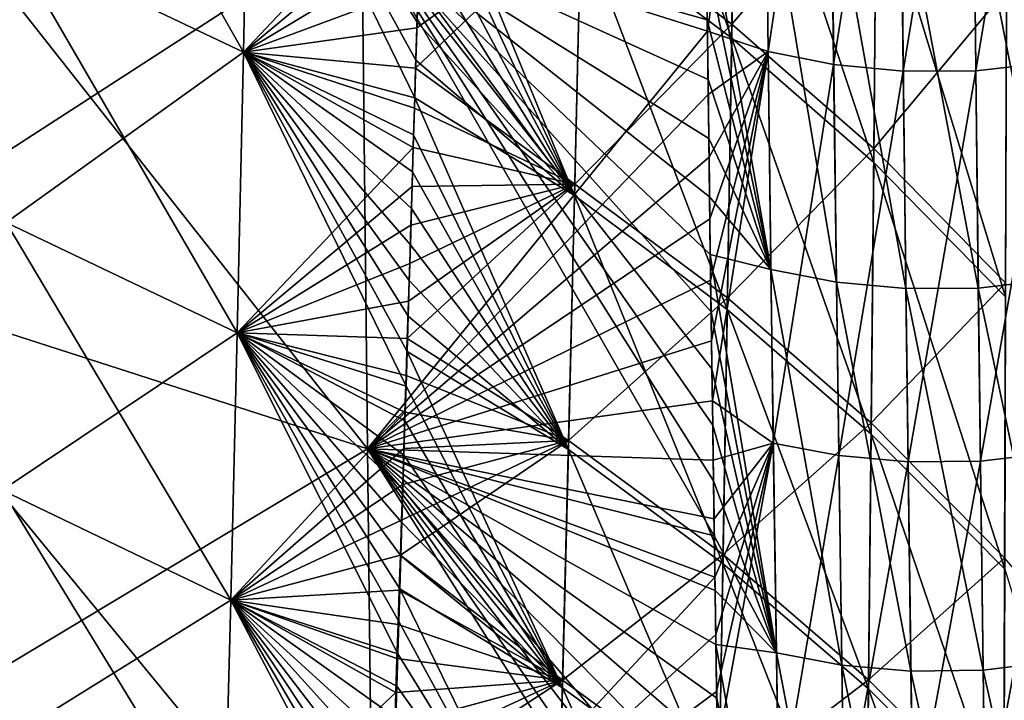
# Model space of a CAD drawing. Header units: millimetres. Extents: x -73 to 0, y -300 to 300.
# Tile 139 of 256: x -12.06 to -4.48, y -261.25 to -256. Entities that reach past the tile are written whole.
import ezdxf

# ---------------------------------------------------------------- set-up
doc = ezdxf.new("R2010")
doc.units = ezdxf.units.MM
doc.header["$LTSCALE"] = 26.699852
for name, color, linetype in [('13', 7, 'CONTINUOUS'), ('15', 7, 'CONTINUOUS'), ('20', 7, 'CONTINUOUS'), ('21', 7, 'CONTINUOUS')]:
    doc.layers.add(name, color=color, linetype=linetype)

msp = doc.modelspace()

# ---------------------------------------------------------------- linework, layer by layer
at = {"layer": '13', "color": 153, "linetype": 'Continuous', "true_color": 0x80a2b4}
for points in [[(-13.6693, -253.8724, 374.5881), (-13.6014, -257.9514, 364.8812), (-9.4268, -255.25, 376.8407), (-13.6693, -253.8724, 374.5881)], [(-13.6014, -257.9514, -364.8812), (-13.6693, -253.8724, -374.588), (-9.3825, -259.3117, -367.1379), (-13.6014, -257.9514, -364.8812)], [(-9.3825, -259.3117, -367.1379), (-13.6693, -253.8724, -374.588), (-9.4268, -255.25, -376.8407), (-9.3825, -259.3117, -367.1379)], [(-9.4268, -255.25, 376.8407), (-13.6014, -257.9514, 364.8812), (-9.3825, -259.3117, 367.1379), (-9.4268, -255.25, 376.8407)], [(-9.4268, -255.25, 376.8407), (-9.3825, -259.3117, 367.1379), (-6.7638, -256.0922, 377.6588), (-9.4268, -255.25, 376.8407)], [(-6.7699, -255.5992, 378.7739), (-9.4268, -255.25, 376.8407), (-6.7638, -256.0922, 377.6588), (-6.7699, -255.5992, 378.7739)], [(-9.3825, -259.3117, -367.1379), (-9.4268, -255.25, -376.8407), (-6.7108, -259.9813, -368.3494), (-9.3825, -259.3117, -367.1379)], [(-6.7108, -259.9813, -368.3494), (-9.4268, -255.25, -376.8407), (-6.717, -259.5562, -369.4134), (-6.7108, -259.9813, -368.3494)], [(-6.717, -259.5562, -369.4134), (-9.4268, -255.25, -376.8407), (-6.7232, -259.127, -370.4756), (-6.717, -259.5562, -369.4134)], [(-6.7232, -259.127, -370.4756), (-9.4268, -255.25, -376.8407), (-6.7293, -258.6936, -371.5358), (-6.7232, -259.127, -370.4756)], [(-6.7293, -258.6936, -371.5358), (-9.4268, -255.25, -376.8407), (-6.7354, -258.2561, -372.5942), (-6.7293, -258.6936, -371.5358)], [(-6.7354, -258.2561, -372.5942), (-9.4268, -255.25, -376.8407), (-6.7414, -257.8144, -373.6506), (-6.7354, -258.2561, -372.5942)], [(-6.7414, -257.8144, -373.6506), (-9.4268, -255.25, -376.8407), (-6.7474, -257.3685, -374.7051), (-6.7414, -257.8144, -373.6506)], [(-6.7474, -257.3685, -374.7051), (-9.4268, -255.25, -376.8407), (-6.7533, -256.9183, -375.7577), (-6.7474, -257.3685, -374.7051)], [(-6.7533, -256.9183, -375.7577), (-9.4268, -255.25, -376.8407), (-6.7591, -256.4638, -376.8083), (-6.7533, -256.9183, -375.7577)], [(-6.7591, -256.4638, -376.8083), (-9.4268, -255.25, -376.8407), (-6.7649, -256.0049, -377.8569), (-6.7591, -256.4638, -376.8083)], [(-6.7649, -256.0049, -377.8569), (-9.4268, -255.25, -376.8407), (-6.7707, -255.5416, -378.9034), (-6.7649, -256.0049, -377.8569)], [(-6.7638, -256.0922, 377.6588), (-9.3825, -259.3117, 367.1379), (-6.7576, -256.5798, 376.5421), (-6.7638, -256.0922, 377.6588)], [(-6.7576, -256.5798, 376.5421), (-9.3825, -259.3117, 367.1379), (-6.7513, -257.0623, 375.4239), (-6.7576, -256.5798, 376.5421)], [(-6.7513, -257.0623, 375.4239), (-9.3825, -259.3117, 367.1379), (-6.745, -257.5395, 374.3041), (-6.7513, -257.0623, 375.4239)], [(-6.745, -257.5395, 374.3041), (-9.3825, -259.3117, 367.1379), (-6.7387, -258.0117, 373.1829), (-6.745, -257.5395, 374.3041)], [(-13.6014, -257.9514, 364.8812), (-13.5342, -261.8008, 354.7231), (-9.3825, -259.3117, 367.1379), (-13.6014, -257.9514, 364.8812)], [(-13.5342, -261.8008, -354.7231), (-13.6014, -257.9514, -364.8812), (-9.3388, -263.1419, -356.9781), (-13.5342, -261.8008, -354.7231)], [(-9.3388, -263.1419, -356.9781), (-13.6014, -257.9514, -364.8812), (-9.3825, -259.3117, -367.1379), (-9.3388, -263.1419, -356.9781)], [(-6.7387, -258.0117, 373.1829), (-9.3825, -259.3117, 367.1379), (-6.7323, -258.4789, 372.0601), (-6.7387, -258.0117, 373.1829)], [(-6.7323, -258.4789, 372.0601), (-9.3825, -259.3117, 367.1379), (-6.7258, -258.9411, 370.9359), (-6.7323, -258.4789, 372.0601)], [(-6.7258, -258.9411, 370.9359), (-9.3825, -259.3117, 367.1379), (-6.7193, -259.3984, 369.8102), (-6.7258, -258.9411, 370.9359)], [(-9.3825, -259.3117, 367.1379), (-13.5342, -261.8008, 354.7231), (-9.3388, -263.1419, 356.9781), (-9.3825, -259.3117, 367.1379)], [(-9.3825, -259.3117, 367.1379), (-9.3388, -263.1419, 356.9781), (-6.7062, -260.2982, 367.5546), (-9.3825, -259.3117, 367.1379)], [(-6.7193, -259.3984, 369.8102), (-9.3825, -259.3117, 367.1379), (-6.7128, -259.8507, 368.6831), (-6.7193, -259.3984, 369.8102)], [(-6.7128, -259.8507, 368.6831), (-9.3825, -259.3117, 367.1379), (-6.7062, -260.2982, 367.5546), (-6.7128, -259.8507, 368.6831)], [(-9.3388, -263.1419, -356.9781), (-9.3825, -259.3117, -367.1379), (-6.6528, -263.6301, -358.6927), (-9.3388, -263.1419, -356.9781)], [(-6.6528, -263.6301, -358.6927), (-9.3825, -259.3117, -367.1379), (-6.6594, -263.24, -359.7726), (-6.6528, -263.6301, -358.6927)], [(-6.6594, -263.24, -359.7726), (-9.3825, -259.3117, -367.1379), (-6.666, -262.8461, -360.8508), (-6.6594, -263.24, -359.7726)], [(-6.666, -262.8461, -360.8508), (-9.3825, -259.3117, -367.1379), (-6.6725, -262.4485, -361.9273), (-6.666, -262.8461, -360.8508)], [(-6.6725, -262.4485, -361.9273), (-9.3825, -259.3117, -367.1379), (-6.679, -262.047, -363.0021), (-6.6725, -262.4485, -361.9273)], [(-6.679, -262.047, -363.0021), (-9.3825, -259.3117, -367.1379), (-6.6854, -261.6417, -364.0752), (-6.679, -262.047, -363.0021)], [(-6.6854, -261.6417, -364.0752), (-9.3825, -259.3117, -367.1379), (-6.6918, -261.2325, -365.1465), (-6.6854, -261.6417, -364.0752)], [(-6.6918, -261.2325, -365.1465), (-9.3825, -259.3117, -367.1379), (-6.6982, -260.8194, -366.2159), (-6.6918, -261.2325, -365.1465)], [(-6.6982, -260.8194, -366.2159), (-9.3825, -259.3117, -367.1379), (-6.7045, -260.4024, -367.2836), (-6.6982, -260.8194, -366.2159)], [(-6.7045, -260.4024, -367.2836), (-9.3825, -259.3117, -367.1379), (-6.7108, -259.9813, -368.3494), (-6.7045, -260.4024, -367.2836)], [(-6.7062, -260.2982, 367.5546), (-9.3388, -263.1419, 356.9781), (-6.6995, -260.741, 366.4246), (-6.7062, -260.2982, 367.5546)], [(-6.6995, -260.741, 366.4246), (-9.3388, -263.1419, 356.9781), (-6.6928, -261.179, 365.2933), (-6.6995, -260.741, 366.4246)], [(-6.6928, -261.179, 365.2933), (-9.3388, -263.1419, 356.9781), (-6.6861, -261.6124, 364.1606), (-6.6928, -261.179, 365.2933)]]:
    msp.add_3dface(points, dxfattribs=at)
at = {"layer": '15', "color": 153, "linetype": 'Continuous', "true_color": 0x80a2b4}
for points in [[(-12.1361, -255.4, 318.3567), (-12.1086, -253.1277, 326.4629), (-10.3374, -256.2549, 320.1542), (-12.1361, -255.4, 318.3567)], [(-10.3374, -256.2549, 320.1542), (-12.1086, -253.1277, 326.4629), (-10.2916, -253.987, 328.2722), (-10.3374, -256.2549, 320.1542)], [(-10.2916, -253.987, -328.2722), (-12.1361, -255.4, -318.3567), (-10.3374, -256.2549, -320.1542), (-10.2916, -253.987, -328.2722)], [(-10.2916, -253.987, -328.2722), (-10.3374, -256.2549, -320.1542), (-8.9644, -254.7949, -328.6106), (-10.2916, -253.987, -328.2722)], [(-10.3374, -256.2549, 320.1542), (-10.2916, -253.987, 328.2722), (-9.0186, -256.6052, 322.0983), (-10.3374, -256.2549, 320.1542)], [(-9.0186, -256.6052, 322.0983), (-10.2916, -253.987, 328.2722), (-9.0099, -256.3153, 323.1692), (-9.0186, -256.6052, 322.0983)], [(-9.0099, -256.3153, 323.1692), (-10.2916, -253.987, 328.2722), (-9.0012, -256.0227, 324.2391), (-9.0099, -256.3153, 323.1692)], [(-9.0012, -256.0227, 324.2391), (-10.2916, -253.987, 328.2722), (-8.9924, -255.7273, 325.308), (-9.0012, -256.0227, 324.2391)], [(-8.9644, -254.7949, -328.6106), (-10.3374, -256.2549, -320.1542), (-8.9739, -255.1181, -327.4769), (-8.9644, -254.7949, -328.6106)], [(-8.9739, -255.1181, -327.4769), (-10.3374, -256.2549, -320.1542), (-8.9834, -255.438, -326.3424), (-8.9739, -255.1181, -327.4769)], [(-12.1361, -255.4, -318.3567), (-12.1659, -257.5669, -309.9911), (-10.3374, -256.2549, -320.1542), (-12.1361, -255.4, -318.3567)], [(-12.1659, -257.5669, 309.9911), (-12.1361, -255.4, 318.3567), (-10.3858, -258.4172, 311.7733), (-12.1659, -257.5669, 309.9911)], [(-10.3858, -258.4172, 311.7733), (-12.1361, -255.4, 318.3567), (-10.3374, -256.2549, 320.1542), (-10.3858, -258.4172, 311.7733)], [(-8.9834, -255.438, -326.3424), (-10.3374, -256.2549, -320.1542), (-8.9929, -255.7546, -325.2071), (-8.9834, -255.438, -326.3424)], [(-8.9929, -255.7546, -325.2071), (-10.3374, -256.2549, -320.1542), (-9.0023, -256.068, -324.0712), (-8.9929, -255.7546, -325.2071)], [(-9.0023, -256.068, -324.0712), (-10.3374, -256.2549, -320.1542), (-9.0116, -256.3781, -322.9347), (-9.0023, -256.068, -324.0712)], [(-10.3374, -256.2549, -320.1542), (-12.1659, -257.5669, -309.9911), (-10.3858, -258.4172, -311.7733), (-10.3374, -256.2549, -320.1542)], [(-10.3374, -256.2549, -320.1542), (-10.3858, -258.4172, -311.7733), (-9.0301, -256.9887, -320.6598), (-10.3374, -256.2549, -320.1542)], [(-10.3858, -258.4172, 311.7733), (-10.3374, -256.2549, 320.1542), (-9.0857, -258.8289, 313.5002), (-10.3858, -258.4172, 311.7733)], [(-9.0116, -256.3781, -322.9347), (-10.3374, -256.2549, -320.1542), (-9.0209, -256.685, -321.7976), (-9.0116, -256.3781, -322.9347)], [(-9.0209, -256.685, -321.7976), (-10.3374, -256.2549, -320.1542), (-9.0301, -256.9887, -320.6598), (-9.0209, -256.685, -321.7976)], [(-9.0857, -258.8289, 313.5002), (-10.3374, -256.2549, 320.1542), (-9.0775, -258.56, 314.5779), (-9.0857, -258.8289, 313.5002)], [(-9.0775, -258.56, 314.5779), (-10.3374, -256.2549, 320.1542), (-9.0693, -258.2886, 315.6548), (-9.0775, -258.56, 314.5779)], [(-9.0693, -258.2886, 315.6548), (-10.3374, -256.2549, 320.1542), (-9.061, -258.0146, 316.7309), (-9.0693, -258.2886, 315.6548)], [(-9.061, -258.0146, 316.7309), (-10.3374, -256.2549, 320.1542), (-9.0526, -257.738, 317.8061), (-9.061, -258.0146, 316.7309)], [(-9.0526, -257.738, 317.8061), (-10.3374, -256.2549, 320.1542), (-9.0442, -257.4588, 318.8805), (-9.0526, -257.738, 317.8061)], [(-9.0442, -257.4588, 318.8805), (-10.3374, -256.2549, 320.1542), (-9.0358, -257.1769, 319.954), (-9.0442, -257.4588, 318.8805)], [(-9.0358, -257.1769, 319.954), (-10.3374, -256.2549, 320.1542), (-9.0272, -256.8924, 321.0266), (-9.0358, -257.1769, 319.954)], [(-9.0272, -256.8924, 321.0266), (-10.3374, -256.2549, 320.1542), (-9.0186, -256.6052, 322.0983), (-9.0272, -256.8924, 321.0266)], [(-9.0301, -256.9887, -320.6598), (-10.3858, -258.4172, -311.7733), (-9.0394, -257.2894, -319.5215), (-9.0301, -256.9887, -320.6598)], [(-9.0394, -257.2894, -319.5215), (-10.3858, -258.4172, -311.7733), (-9.0485, -257.5869, -318.3826), (-9.0394, -257.2894, -319.5215)], [(-12.1659, -257.5669, -309.9911), (-12.1976, -259.63, -301.3631), (-10.3858, -258.4172, -311.7733), (-12.1659, -257.5669, -309.9911)], [(-12.1976, -259.63, 301.3631), (-12.1659, -257.5669, 309.9911), (-10.4362, -260.4756, 303.1264), (-12.1976, -259.63, 301.3631)], [(-10.4362, -260.4756, 303.1264), (-12.1659, -257.5669, 309.9911), (-10.3858, -258.4172, 311.7733), (-10.4362, -260.4756, 303.1264)], [(-9.0485, -257.5869, -318.3826), (-10.3858, -258.4172, -311.7733), (-9.0577, -257.8813, -317.2431), (-9.0485, -257.5869, -318.3826)], [(-9.0577, -257.8813, -317.2431), (-10.3858, -258.4172, -311.7733), (-9.0667, -258.1728, -316.1032), (-9.0577, -257.8813, -317.2431)], [(-9.0667, -258.1728, -316.1032), (-10.3858, -258.4172, -311.7733), (-9.0758, -258.4612, -314.9627), (-9.0667, -258.1728, -316.1032)], [(-10.3858, -258.4172, -311.7733), (-12.1976, -259.63, -301.3631), (-10.4362, -260.4756, -303.1264), (-10.3858, -258.4172, -311.7733)], [(-10.3858, -258.4172, -311.7733), (-10.4362, -260.4756, -303.1264), (-9.0938, -259.0292, -312.6803), (-10.3858, -258.4172, -311.7733)], [(-10.4362, -260.4756, 303.1264), (-10.3858, -258.4172, 311.7733), (-9.1499, -260.891, 304.8511), (-10.4362, -260.4756, 303.1264)], [(-9.0758, -258.4612, -314.9627), (-10.3858, -258.4172, -311.7733), (-9.0848, -258.7467, -313.8217), (-9.0758, -258.4612, -314.9627)], [(-9.0848, -258.7467, -313.8217), (-10.3858, -258.4172, -311.7733), (-9.0938, -259.0292, -312.6803), (-9.0848, -258.7467, -313.8217)], [(-9.1499, -260.891, 304.8511), (-10.3858, -258.4172, 311.7733), (-9.142, -260.6417, 305.9348), (-9.1499, -260.891, 304.8511)], [(-9.142, -260.6417, 305.9348), (-10.3858, -258.4172, 311.7733), (-9.134, -260.39, 307.0178), (-9.142, -260.6417, 305.9348)], [(-9.134, -260.39, 307.0178), (-10.3858, -258.4172, 311.7733), (-9.1261, -260.1359, 308.1), (-9.134, -260.39, 307.0178)], [(-9.1261, -260.1359, 308.1), (-10.3858, -258.4172, 311.7733), (-9.1181, -259.8794, 309.1816), (-9.1261, -260.1359, 308.1)], [(-9.1181, -259.8794, 309.1816), (-10.3858, -258.4172, 311.7733), (-9.1101, -259.6205, 310.2624), (-9.1181, -259.8794, 309.1816)], [(-9.1101, -259.6205, 310.2624), (-10.3858, -258.4172, 311.7733), (-9.102, -259.3591, 311.3425), (-9.1101, -259.6205, 310.2624)], [(-9.102, -259.3591, 311.3425), (-10.3858, -258.4172, 311.7733), (-9.0939, -259.0953, 312.4217), (-9.102, -259.3591, 311.3425)], [(-9.0939, -259.0953, 312.4217), (-10.3858, -258.4172, 311.7733), (-9.0857, -258.8289, 313.5002), (-9.0939, -259.0953, 312.4217)], [(-9.0938, -259.0292, -312.6803), (-10.4362, -260.4756, -303.1264), (-9.1027, -259.3088, -311.5384), (-9.0938, -259.0292, -312.6803)], [(-9.1027, -259.3088, -311.5384), (-10.4362, -260.4756, -303.1264), (-9.1116, -259.5856, -310.3961), (-9.1027, -259.3088, -311.5384)], [(-9.1116, -259.5856, -310.3961), (-10.4362, -260.4756, -303.1264), (-9.1205, -259.8594, -309.2534), (-9.1116, -259.5856, -310.3961)], [(-12.1976, -259.63, -301.3631), (-12.2309, -261.5909, -292.4698), (-10.4362, -260.4756, -303.1264), (-12.1976, -259.63, -301.3631)], [(-12.2309, -261.5909, 292.4698), (-12.1976, -259.63, 301.3631), (-10.4882, -262.4316, 294.2106), (-12.2309, -261.5909, 292.4698)], [(-10.4882, -262.4316, 294.2106), (-12.1976, -259.63, 301.3631), (-10.4362, -260.4756, 303.1264), (-10.4882, -262.4316, 294.2106)], [(-9.1205, -259.8594, -309.2534), (-10.4362, -260.4756, -303.1264), (-9.1293, -260.1305, -308.1103), (-9.1205, -259.8594, -309.2534)], [(-9.1293, -260.1305, -308.1103), (-10.4362, -260.4756, -303.1264), (-9.1381, -260.3988, -306.9668), (-9.1293, -260.1305, -308.1103)], [(-9.1381, -260.3988, -306.9668), (-10.4362, -260.4756, -303.1264), (-9.1469, -260.6643, -305.823), (-9.1381, -260.3988, -306.9668)], [(-10.4362, -260.4756, -303.1264), (-12.2309, -261.5909, -292.4698), (-10.4882, -262.4316, -294.2106), (-10.4362, -260.4756, -303.1264)], [(-10.4362, -260.4756, -303.1264), (-10.4882, -262.4316, -294.2106), (-9.1643, -261.1872, -303.5343), (-10.4362, -260.4756, -303.1264)], [(-10.4882, -262.4316, 294.2106), (-10.4362, -260.4756, 303.1264), (-9.2122, -262.8035, 296.1573), (-10.4882, -262.4316, 294.2106)], [(-9.1469, -260.6643, -305.823), (-10.4362, -260.4756, -303.1264), (-9.1556, -260.9271, -304.6788), (-9.1469, -260.6643, -305.823)], [(-9.1556, -260.9271, -304.6788), (-10.4362, -260.4756, -303.1264), (-9.1643, -261.1872, -303.5343), (-9.1556, -260.9271, -304.6788)], [(-9.2122, -262.8035, 296.1573), (-10.4362, -260.4756, 303.1264), (-9.2045, -262.5723, 297.2462), (-9.2122, -262.8035, 296.1573)], [(-9.2045, -262.5723, 297.2462), (-10.4362, -260.4756, 303.1264), (-9.1967, -262.3388, 298.3346), (-9.2045, -262.5723, 297.2462)], [(-9.1967, -262.3388, 298.3346), (-10.4362, -260.4756, 303.1264), (-9.189, -262.1031, 299.4223), (-9.1967, -262.3388, 298.3346)], [(-9.189, -262.1031, 299.4223), (-10.4362, -260.4756, 303.1264), (-9.1812, -261.8652, 300.5094), (-9.189, -262.1031, 299.4223)], [(-9.1812, -261.8652, 300.5094), (-10.4362, -260.4756, 303.1264), (-9.1734, -261.6251, 301.5958), (-9.1812, -261.8652, 300.5094)], [(-9.1734, -261.6251, 301.5958), (-10.4362, -260.4756, 303.1264), (-9.1656, -261.3827, 302.6816), (-9.1734, -261.6251, 301.5958)], [(-9.1656, -261.3827, 302.6816), (-10.4362, -260.4756, 303.1264), (-9.1577, -261.138, 303.7666), (-9.1656, -261.3827, 302.6816)], [(-9.1577, -261.138, 303.7666), (-10.4362, -260.4756, 303.1264), (-9.1499, -260.891, 304.8511), (-9.1577, -261.138, 303.7666)], [(-9.1643, -261.1872, -303.5343), (-10.4882, -262.4316, -294.2106), (-9.1729, -261.4446, -302.3896), (-9.1643, -261.1872, -303.5343)]]:
    msp.add_3dface(points, dxfattribs=at)
at = {"layer": '20', "color": 153, "linetype": 'Continuous', "true_color": 0x80a2b4}
for points in [[(-7.6901, -253.0438, 337.3584), (-6.5765, -256.1462, 330.2154), (-7.7386, -255.2699, 329.9387), (-7.6901, -253.0438, 337.3584)], [(-6.5423, -253.9175, 337.6536), (-6.5765, -256.1462, 330.2154), (-7.6901, -253.0438, 337.3584), (-6.5423, -253.9175, 337.6536)], [(-6.575, -256.0383, -330.5868), (-6.5404, -253.7898, -338.0633), (-7.7363, -255.1621, -330.3093), (-6.575, -256.0383, -330.5868)], [(-6.575, -256.0383, -330.5868), (-5.4614, -254.7441, -338.3851), (-6.5404, -253.7898, -338.0633), (-6.575, -256.0383, -330.5868)], [(-6.5423, -253.9175, 337.6536), (-5.4828, -257.1053, 330.5165), (-6.5765, -256.1462, 330.2154), (-6.5423, -253.9175, 337.6536)], [(-5.4625, -254.872, 337.9742), (-5.4828, -257.1053, 330.5165), (-6.5423, -253.9175, 337.6536), (-5.4625, -254.872, 337.9742)], [(-8.9655, -254.8243, 328.5094), (-8.9564, -254.5176, 329.5746), (-7.7866, -257.358, 322.4521), (-8.9655, -254.8243, 328.5094)], [(-8.9564, -254.5176, 329.5746), (-7.7386, -255.2699, 329.9387), (-7.7866, -257.358, 322.4521), (-8.9564, -254.5176, 329.5746)], [(-5.4819, -256.9972, -330.8887), (-5.4614, -254.7441, -338.3851), (-6.575, -256.0383, -330.5868), (-5.4819, -256.9972, -330.8887)], [(-5.4819, -256.9972, -330.8887), (-4.4596, -255.7716, -338.73), (-5.4614, -254.7441, -338.3851), (-5.4819, -256.9972, -330.8887)], [(-8.9745, -255.1281, 327.4432), (-8.9655, -254.8243, 328.5094), (-7.7866, -257.358, 322.4521), (-8.9745, -255.1281, 327.4432)], [(-5.4625, -254.872, 337.9742), (-4.4667, -258.1398, 330.8394), (-5.4828, -257.1053, 330.5165), (-5.4625, -254.872, 337.9742)], [(-4.46, -255.9, 338.3179), (-4.4667, -258.1398, 330.8394), (-5.4625, -254.872, 337.9742), (-4.46, -255.9, 338.3179)], [(-9.0023, -256.068, -324.0712), (-9.0116, -256.3781, -322.9347), (-7.7363, -255.1621, -330.3093), (-9.0023, -256.068, -324.0712)], [(-9.0116, -256.3781, -322.9347), (-7.7852, -257.2702, -322.7728), (-7.7363, -255.1621, -330.3093), (-9.0116, -256.3781, -322.9347)], [(-8.9929, -255.7546, -325.2071), (-9.0023, -256.068, -324.0712), (-7.7363, -255.1621, -330.3093), (-8.9929, -255.7546, -325.2071)], [(-8.9835, -255.4291, 326.3761), (-8.9745, -255.1281, 327.4432), (-7.7866, -257.358, 322.4521), (-8.9835, -255.4291, 326.3761)], [(-7.7852, -257.2702, -322.7728), (-6.575, -256.0383, -330.5868), (-7.7363, -255.1621, -330.3093), (-7.7852, -257.2702, -322.7728)], [(-7.7386, -255.2699, 329.9387), (-6.6105, -258.2359, 322.7116), (-7.7866, -257.358, 322.4521), (-7.7386, -255.2699, 329.9387)], [(-6.5765, -256.1462, 330.2154), (-6.6105, -258.2359, 322.7116), (-7.7386, -255.2699, 329.9387), (-6.5765, -256.1462, 330.2154)], [(-8.9924, -255.7273, 325.308), (-8.9835, -255.4291, 326.3761), (-7.7866, -257.358, 322.4521), (-8.9924, -255.7273, 325.308)], [(-9.0012, -256.0227, 324.2391), (-8.9924, -255.7273, 325.308), (-7.7866, -257.358, 322.4521), (-9.0012, -256.0227, 324.2391)], [(-4.4665, -258.0314, -331.2126), (-4.4596, -255.7716, -338.73), (-5.4819, -256.9972, -330.8887), (-4.4665, -258.0314, -331.2126)], [(-9.0099, -256.3153, 323.1692), (-9.0012, -256.0227, 324.2391), (-7.7866, -257.358, 322.4521), (-9.0099, -256.3153, 323.1692)], [(-6.6096, -258.1481, -323.0326), (-6.575, -256.0383, -330.5868), (-7.7852, -257.2702, -322.7728), (-6.6096, -258.1481, -323.0326)], [(-6.6096, -258.1481, -323.0326), (-5.4819, -256.9972, -330.8887), (-6.575, -256.0383, -330.5868), (-6.6096, -258.1481, -323.0326)], [(-6.5765, -256.1462, 330.2154), (-5.5028, -259.1987, 322.9942), (-6.6105, -258.2359, 322.7116), (-6.5765, -256.1462, 330.2154)], [(-5.4828, -257.1053, 330.5165), (-5.5028, -259.1987, 322.9942), (-6.5765, -256.1462, 330.2154), (-5.4828, -257.1053, 330.5165)], [(-9.0186, -256.6052, 322.0983), (-9.0099, -256.3153, 323.1692), (-7.7866, -257.358, 322.4521), (-9.0186, -256.6052, 322.0983)], [(-9.0116, -256.3781, -322.9347), (-9.0209, -256.685, -321.7976), (-7.7852, -257.2702, -322.7728), (-9.0116, -256.3781, -322.9347)], [(-9.0272, -256.8924, 321.0266), (-9.0186, -256.6052, 322.0983), (-7.8339, -259.3161, 314.9026), (-9.0272, -256.8924, 321.0266)], [(-9.0186, -256.6052, 322.0983), (-7.7866, -257.358, 322.4521), (-7.8339, -259.3161, 314.9026), (-9.0186, -256.6052, 322.0983)], [(-9.0209, -256.685, -321.7976), (-9.0301, -256.9887, -320.6598), (-7.7852, -257.2702, -322.7728), (-9.0209, -256.685, -321.7976)], [(-9.0358, -257.1769, 319.954), (-9.0272, -256.8924, 321.0266), (-7.8339, -259.3161, 314.9026), (-9.0358, -257.1769, 319.954)], [(-9.0301, -256.9887, -320.6598), (-9.0394, -257.2894, -319.5215), (-7.7852, -257.2702, -322.7728), (-9.0301, -256.9887, -320.6598)], [(-5.5026, -259.1108, -323.3157), (-5.4819, -256.9972, -330.8887), (-6.6096, -258.1481, -323.0326), (-5.5026, -259.1108, -323.3157)], [(-5.5026, -259.1108, -323.3157), (-4.4665, -258.0314, -331.2126), (-5.4819, -256.9972, -330.8887), (-5.5026, -259.1108, -323.3157)], [(-5.4828, -257.1053, 330.5165), (-4.4732, -260.2386, 323.2977), (-5.5028, -259.1987, 322.9942), (-5.4828, -257.1053, 330.5165)], [(-4.4667, -258.1398, 330.8394), (-4.4732, -260.2386, 323.2977), (-5.4828, -257.1053, 330.5165), (-4.4667, -258.1398, 330.8394)], [(-9.0442, -257.4588, 318.8805), (-9.0358, -257.1769, 319.954), (-7.8339, -259.3161, 314.9026), (-9.0442, -257.4588, 318.8805)], [(-9.0667, -258.1728, -316.1032), (-9.0758, -258.4612, -314.9627), (-7.7852, -257.2702, -322.7728), (-9.0667, -258.1728, -316.1032)], [(-9.0758, -258.4612, -314.9627), (-7.8331, -259.2452, -315.1782), (-7.7852, -257.2702, -322.7728), (-9.0758, -258.4612, -314.9627)], [(-9.0577, -257.8813, -317.2431), (-9.0667, -258.1728, -316.1032), (-7.7852, -257.2702, -322.7728), (-9.0577, -257.8813, -317.2431)], [(-9.0485, -257.5869, -318.3826), (-9.0577, -257.8813, -317.2431), (-7.7852, -257.2702, -322.7728), (-9.0485, -257.5869, -318.3826)], [(-9.0394, -257.2894, -319.5215), (-9.0485, -257.5869, -318.3826), (-7.7852, -257.2702, -322.7728), (-9.0394, -257.2894, -319.5215)], [(-7.8331, -259.2452, -315.1782), (-6.6096, -258.1481, -323.0326), (-7.7852, -257.2702, -322.7728), (-7.8331, -259.2452, -315.1782)], [(-7.7866, -257.358, 322.4521), (-6.6438, -260.1948, 315.1459), (-7.8339, -259.3161, 314.9026), (-7.7866, -257.358, 322.4521)], [(-6.6105, -258.2359, 322.7116), (-6.6438, -260.1948, 315.1459), (-7.7866, -257.358, 322.4521), (-6.6105, -258.2359, 322.7116)], [(-9.0526, -257.738, 317.8061), (-9.0442, -257.4588, 318.8805), (-7.8339, -259.3161, 314.9026), (-9.0526, -257.738, 317.8061)], [(-9.061, -258.0146, 316.7309), (-9.0526, -257.738, 317.8061), (-7.8339, -259.3161, 314.9026), (-9.061, -258.0146, 316.7309)], [(-9.0693, -258.2886, 315.6548), (-9.061, -258.0146, 316.7309), (-7.8339, -259.3161, 314.9026), (-9.0693, -258.2886, 315.6548)], [(-4.4735, -260.1505, -323.6197), (-4.4665, -258.0314, -331.2126), (-5.5026, -259.1108, -323.3157), (-4.4735, -260.1505, -323.6197)], [(-6.6435, -260.1239, -315.4217), (-6.6096, -258.1481, -323.0326), (-7.8331, -259.2452, -315.1782), (-6.6435, -260.1239, -315.4217)], [(-6.6435, -260.1239, -315.4217), (-5.5026, -259.1108, -323.3157), (-6.6096, -258.1481, -323.0326), (-6.6435, -260.1239, -315.4217)], [(-9.0775, -258.56, 314.5779), (-9.0693, -258.2886, 315.6548), (-7.8339, -259.3161, 314.9026), (-9.0775, -258.56, 314.5779)], [(-6.6105, -258.2359, 322.7116), (-5.5222, -261.1603, 315.4113), (-6.6438, -260.1948, 315.1459), (-6.6105, -258.2359, 322.7116)], [(-5.5028, -259.1987, 322.9942), (-5.5222, -261.1603, 315.4113), (-6.6105, -258.2359, 322.7116), (-5.5028, -259.1987, 322.9942)], [(-9.0758, -258.4612, -314.9627), (-9.0848, -258.7467, -313.8217), (-7.8331, -259.2452, -315.1782), (-9.0758, -258.4612, -314.9627)], [(-9.0857, -258.8289, 313.5002), (-9.0775, -258.56, 314.5779), (-7.8799, -261.1524, 307.2941), (-9.0857, -258.8289, 313.5002)], [(-9.0775, -258.56, 314.5779), (-7.8339, -259.3161, 314.9026), (-7.8799, -261.1524, 307.2941), (-9.0775, -258.56, 314.5779)], [(-9.0848, -258.7467, -313.8217), (-9.0938, -259.0292, -312.6803), (-7.8331, -259.2452, -315.1782), (-9.0848, -258.7467, -313.8217)], [(-9.0939, -259.0953, 312.4217), (-9.0857, -258.8289, 313.5002), (-7.8799, -261.1524, 307.2941), (-9.0939, -259.0953, 312.4217)], [(-9.0938, -259.0292, -312.6803), (-9.1027, -259.3088, -311.5384), (-7.8331, -259.2452, -315.1782), (-9.0938, -259.0292, -312.6803)], [(-9.102, -259.3591, 311.3425), (-9.0939, -259.0953, 312.4217), (-7.8799, -261.1524, 307.2941), (-9.102, -259.3591, 311.3425)], [(-5.5224, -261.0894, -315.6873), (-5.5026, -259.1108, -323.3157), (-6.6435, -260.1239, -315.4217), (-5.5224, -261.0894, -315.6873)], [(-5.5224, -261.0894, -315.6873), (-4.4735, -260.1505, -323.6197), (-5.5026, -259.1108, -323.3157), (-5.5224, -261.0894, -315.6873)], [(-5.5028, -259.1987, 322.9942), (-4.479, -262.2048, 315.6965), (-5.5222, -261.1603, 315.4113), (-5.5028, -259.1987, 322.9942)], [(-4.4732, -260.2386, 323.2977), (-4.479, -262.2048, 315.6965), (-5.5028, -259.1987, 322.9942), (-4.4732, -260.2386, 323.2977)], [(-9.1205, -259.8594, -309.2534), (-9.1293, -260.1305, -308.1103), (-7.8331, -259.2452, -315.1782), (-9.1205, -259.8594, -309.2534)], [(-9.1293, -260.1305, -308.1103), (-7.8791, -261.0935, -307.5412), (-7.8331, -259.2452, -315.1782), (-9.1293, -260.1305, -308.1103)], [(-9.1116, -259.5856, -310.3961), (-9.1205, -259.8594, -309.2534), (-7.8331, -259.2452, -315.1782), (-9.1116, -259.5856, -310.3961)], [(-9.1027, -259.3088, -311.5384), (-9.1116, -259.5856, -310.3961), (-7.8331, -259.2452, -315.1782), (-9.1027, -259.3088, -311.5384)], [(-7.8791, -261.0935, -307.5412), (-6.6435, -260.1239, -315.4217), (-7.8331, -259.2452, -315.1782), (-7.8791, -261.0935, -307.5412)], [(-9.1101, -259.6205, 310.2624), (-9.102, -259.3591, 311.3425), (-7.8799, -261.1524, 307.2941), (-9.1101, -259.6205, 310.2624)], [(-7.8339, -259.3161, 314.9026), (-6.6759, -262.0311, 307.5222), (-7.8799, -261.1524, 307.2941), (-7.8339, -259.3161, 314.9026)], [(-6.6438, -260.1948, 315.1459), (-6.6759, -262.0311, 307.5222), (-7.8339, -259.3161, 314.9026), (-6.6438, -260.1948, 315.1459)], [(-9.1181, -259.8794, 309.1816), (-9.1101, -259.6205, 310.2624), (-7.8799, -261.1524, 307.2941), (-9.1181, -259.8794, 309.1816)], [(-9.1261, -260.1359, 308.1), (-9.1181, -259.8794, 309.1816), (-7.8799, -261.1524, 307.2941), (-9.1261, -260.1359, 308.1)], [(-6.6755, -261.9723, -307.7696), (-6.6435, -260.1239, -315.4217), (-7.8791, -261.0935, -307.5412), (-6.6755, -261.9723, -307.7696)], [(-6.6755, -261.9723, -307.7696), (-5.5224, -261.0894, -315.6873), (-6.6435, -260.1239, -315.4217), (-6.6755, -261.9723, -307.7696)], [(-9.1293, -260.1305, -308.1103), (-9.1381, -260.3988, -306.9668), (-7.8791, -261.0935, -307.5412), (-9.1293, -260.1305, -308.1103)], [(-9.134, -260.39, 307.0178), (-9.1261, -260.1359, 308.1), (-7.8799, -261.1524, 307.2941), (-9.134, -260.39, 307.0178)], [(-6.6438, -260.1948, 315.1459), (-5.5405, -262.9985, 307.7713), (-6.6759, -262.0311, 307.5222), (-6.6438, -260.1948, 315.1459)], [(-5.5222, -261.1603, 315.4113), (-5.5405, -262.9985, 307.7713), (-6.6438, -260.1948, 315.1459), (-5.5222, -261.1603, 315.4113)], [(-4.4798, -262.1337, -315.9728), (-4.4735, -260.1505, -323.6197), (-5.5224, -261.0894, -315.6873), (-4.4798, -262.1337, -315.9728)], [(-4.4798, -262.1337, -315.9728), (-3.5307, -261.2583, -323.942), (-4.4735, -260.1505, -323.6197), (-4.4798, -262.1337, -315.9728)], [(-4.4732, -260.2386, 323.2977), (-3.5227, -263.319, 315.9991), (-4.479, -262.2048, 315.6965), (-4.4732, -260.2386, 323.2977)], [(-9.1381, -260.3988, -306.9668), (-9.1469, -260.6643, -305.823), (-7.8791, -261.0935, -307.5412), (-9.1381, -260.3988, -306.9668)], [(-9.142, -260.6417, 305.9348), (-9.134, -260.39, 307.0178), (-7.9241, -262.8748, 299.6304), (-9.142, -260.6417, 305.9348)], [(-9.134, -260.39, 307.0178), (-7.8799, -261.1524, 307.2941), (-7.9241, -262.8748, 299.6304), (-9.134, -260.39, 307.0178)], [(-9.1499, -260.891, 304.8511), (-9.142, -260.6417, 305.9348), (-7.9241, -262.8748, 299.6304), (-9.1499, -260.891, 304.8511)], [(-9.1469, -260.6643, -305.823), (-9.1556, -260.9271, -304.6788), (-7.8791, -261.0935, -307.5412), (-9.1469, -260.6643, -305.823)], [(-9.1556, -260.9271, -304.6788), (-9.1643, -261.1872, -303.5343), (-7.8791, -261.0935, -307.5412), (-9.1556, -260.9271, -304.6788)], [(-9.1577, -261.138, 303.7666), (-9.1499, -260.891, 304.8511), (-7.9241, -262.8748, 299.6304), (-9.1577, -261.138, 303.7666)], [(-9.1815, -261.6994, -301.2445), (-9.1901, -261.9516, -300.0991), (-7.8791, -261.0935, -307.5412), (-9.1815, -261.6994, -301.2445)], [(-9.1901, -261.9516, -300.0991), (-7.9229, -262.8236, -299.8654), (-7.8791, -261.0935, -307.5412), (-9.1901, -261.9516, -300.0991)], [(-9.1729, -261.4446, -302.3896), (-9.1815, -261.6994, -301.2445), (-7.8791, -261.0935, -307.5412), (-9.1729, -261.4446, -302.3896)], [(-9.1643, -261.1872, -303.5343), (-9.1729, -261.4446, -302.3896), (-7.8791, -261.0935, -307.5412), (-9.1643, -261.1872, -303.5343)], [(-7.9229, -262.8236, -299.8654), (-6.6755, -261.9723, -307.7696), (-7.8791, -261.0935, -307.5412), (-7.9229, -262.8236, -299.8654)], [(-5.5406, -262.9397, -308.019), (-5.5224, -261.0894, -315.6873), (-6.6755, -261.9723, -307.7696), (-5.5406, -262.9397, -308.019)], [(-5.5406, -262.9397, -308.019), (-4.4798, -262.1337, -315.9728), (-5.5224, -261.0894, -315.6873), (-5.5406, -262.9397, -308.019)], [(-9.1656, -261.3827, 302.6816), (-9.1577, -261.138, 303.7666), (-7.9241, -262.8748, 299.6304), (-9.1656, -261.3827, 302.6816)], [(-7.8799, -261.1524, 307.2941), (-6.7064, -263.753, 299.8442), (-7.9241, -262.8748, 299.6304), (-7.8799, -261.1524, 307.2941)], [(-6.6759, -262.0311, 307.5222), (-6.7064, -263.753, 299.8442), (-7.8799, -261.1524, 307.2941), (-6.6759, -262.0311, 307.5222)], [(-5.5222, -261.1603, 315.4113), (-4.4839, -264.0467, 308.0393), (-5.5405, -262.9985, 307.7713), (-5.5222, -261.1603, 315.4113)], [(-4.479, -262.2048, 315.6965), (-4.4839, -264.0467, 308.0393), (-5.5222, -261.1603, 315.4113), (-4.479, -262.2048, 315.6965)]]:
    msp.add_3dface(points, dxfattribs=at)
at = {"layer": '21', "color": 153, "linetype": 'Continuous', "true_color": 0x80a2b4}
for points in [[(-6.7699, -255.5992, 378.7739), (-6.7638, -256.0922, 377.6588), (-6.3341, -253.0171, 384.7619), (-6.7699, -255.5992, 378.7739)], [(-6.3341, -253.0171, 384.7619), (-6.7638, -256.0922, 377.6588), (-6.2967, -256.2493, 377.6746), (-6.3341, -253.0171, 384.7619)], [(-6.3341, -253.0171, 384.7619), (-6.2967, -256.2493, 377.6746), (-5.828, -253.1185, 384.8099), (-6.3341, -253.0171, 384.7619)], [(-6.2967, -256.2493, 377.6746), (-5.7914, -256.3483, 377.7179), (-5.828, -253.1185, 384.8099), (-6.2967, -256.2493, 377.6746)], [(-5.7914, -256.3483, 377.7179), (-5.2903, -253.1733, 384.8358), (-5.828, -253.1185, 384.8099), (-5.7914, -256.3483, 377.7179)], [(-4.6957, -256.3976, 377.7393), (-4.1521, -253.1155, 384.8084), (-4.7285, -253.1743, 384.8362), (-4.6957, -256.3976, 377.7393)], [(-4.1222, -256.3349, 377.712), (-4.1521, -253.1155, 384.8084), (-4.6957, -256.3976, 377.7393), (-4.1222, -256.3349, 377.712)], [(-5.2553, -256.4001, 377.7405), (-5.2903, -253.1733, 384.8358), (-5.7914, -256.3483, 377.7179), (-5.2553, -256.4001, 377.7405)], [(-5.2553, -256.4001, 377.7405), (-4.7285, -253.1743, 384.8362), (-5.2903, -253.1733, 384.8358), (-5.2553, -256.4001, 377.7405)], [(-4.6957, -256.3976, 377.7393), (-4.7285, -253.1743, 384.8362), (-5.2553, -256.4001, 377.7405), (-4.6957, -256.3976, 377.7393)], [(-6.2749, -257.9289, -373.76), (-6.7763, -255.0738, -379.948), (-6.3145, -254.7699, -380.9883), (-6.2749, -257.9289, -373.76)], [(-6.2749, -257.9289, -373.76), (-6.3145, -254.7699, -380.9883), (-5.7701, -258.0263, -373.8008), (-6.2749, -257.9289, -373.76)], [(-6.3145, -254.7699, -380.9883), (-5.8088, -254.8701, -381.0337), (-5.7701, -258.0263, -373.8008), (-6.3145, -254.7699, -380.9883)], [(-5.272, -254.9234, -381.0578), (-5.235, -258.0762, -373.8217), (-5.8088, -254.8701, -381.0337), (-5.272, -254.9234, -381.0578)], [(-5.8088, -254.8701, -381.0337), (-5.235, -258.0762, -373.8217), (-5.7701, -258.0263, -373.8008), (-5.8088, -254.8701, -381.0337)], [(-4.1364, -254.8617, -381.0298), (-4.1049, -258.0068, -373.7926), (-4.7113, -254.9225, -381.0574), (-4.1364, -254.8617, -381.0298)], [(-4.7113, -254.9225, -381.0574), (-4.6767, -258.0717, -373.8198), (-5.272, -254.9234, -381.0578), (-4.7113, -254.9225, -381.0574)], [(-5.272, -254.9234, -381.0578), (-4.6767, -258.0717, -373.8198), (-5.235, -258.0762, -373.8217), (-5.272, -254.9234, -381.0578)], [(-4.7113, -254.9225, -381.0574), (-4.1049, -258.0068, -373.7926), (-4.6767, -258.0717, -373.8198), (-4.7113, -254.9225, -381.0574)], [(-6.7707, -255.5416, -378.9034), (-6.7763, -255.0738, -379.948), (-6.2749, -257.9289, -373.76), (-6.7707, -255.5416, -378.9034)], [(-6.7649, -256.0049, -377.8569), (-6.7707, -255.5416, -378.9034), (-6.2749, -257.9289, -373.76), (-6.7649, -256.0049, -377.8569)], [(-6.7591, -256.4638, -376.8083), (-6.7649, -256.0049, -377.8569), (-6.2749, -257.9289, -373.76), (-6.7591, -256.4638, -376.8083)], [(-6.7638, -256.0922, 377.6588), (-6.7576, -256.5798, 376.5421), (-6.2967, -256.2493, 377.6746), (-6.7638, -256.0922, 377.6588)], [(-6.7576, -256.5798, 376.5421), (-6.7513, -257.0623, 375.4239), (-6.2967, -256.2493, 377.6746), (-6.7576, -256.5798, 376.5421)], [(-6.7513, -257.0623, 375.4239), (-6.745, -257.5395, 374.3041), (-6.2967, -256.2493, 377.6746), (-6.7513, -257.0623, 375.4239)], [(-6.745, -257.5395, 374.3041), (-6.7387, -258.0117, 373.1829), (-6.2967, -256.2493, 377.6746), (-6.745, -257.5395, 374.3041)], [(-6.7387, -258.0117, 373.1829), (-6.7323, -258.4789, 372.0601), (-6.2967, -256.2493, 377.6746), (-6.7387, -258.0117, 373.1829)], [(-6.7323, -258.4789, 372.0601), (-6.7258, -258.9411, 370.9359), (-6.2967, -256.2493, 377.6746), (-6.7323, -258.4789, 372.0601)], [(-6.2967, -256.2493, 377.6746), (-6.7258, -258.9411, 370.9359), (-6.2565, -259.2671, 370.5226), (-6.2967, -256.2493, 377.6746)], [(-6.2967, -256.2493, 377.6746), (-6.2565, -259.2671, 370.5226), (-5.7914, -256.3483, 377.7179), (-6.2967, -256.2493, 377.6746)], [(-4.6607, -259.4053, 370.5779), (-4.1222, -256.3349, 377.712), (-4.6957, -256.3976, 377.7393), (-4.6607, -259.4053, 370.5779)], [(-4.0903, -259.3387, 370.5509), (-4.1222, -256.3349, 377.712), (-4.6607, -259.4053, 370.5779), (-4.0903, -259.3387, 370.5509)], [(-6.2565, -259.2671, 370.5226), (-5.7522, -259.3631, 370.5612), (-5.7914, -256.3483, 377.7179), (-6.2565, -259.2671, 370.5226)], [(-5.7522, -259.3631, 370.5612), (-5.2553, -256.4001, 377.7405), (-5.7914, -256.3483, 377.7179), (-5.7522, -259.3631, 370.5612)], [(-5.2178, -259.4116, 370.5806), (-5.2553, -256.4001, 377.7405), (-5.7522, -259.3631, 370.5612), (-5.2178, -259.4116, 370.5806)], [(-5.2178, -259.4116, 370.5806), (-4.6957, -256.3976, 377.7393), (-5.2553, -256.4001, 377.7405), (-5.2178, -259.4116, 370.5806)], [(-4.6607, -259.4053, 370.5779), (-4.6957, -256.3976, 377.7393), (-5.2178, -259.4116, 370.5806), (-4.6607, -259.4053, 370.5779)], [(-6.7533, -256.9183, -375.7577), (-6.7591, -256.4638, -376.8083), (-6.2749, -257.9289, -373.76), (-6.7533, -256.9183, -375.7577)], [(-6.7474, -257.3685, -374.7051), (-6.7533, -256.9183, -375.7577), (-6.2749, -257.9289, -373.76), (-6.7474, -257.3685, -374.7051)], [(-6.7414, -257.8144, -373.6506), (-6.7474, -257.3685, -374.7051), (-6.2749, -257.9289, -373.76), (-6.7414, -257.8144, -373.6506)], [(-6.7354, -258.2561, -372.5942), (-6.7414, -257.8144, -373.6506), (-6.2327, -260.8828, -366.4483), (-6.7354, -258.2561, -372.5942)], [(-6.2327, -260.8828, -366.4483), (-6.7414, -257.8144, -373.6506), (-6.2749, -257.9289, -373.76), (-6.2327, -260.8828, -366.4483)], [(-6.2327, -260.8828, -366.4483), (-6.2749, -257.9289, -373.76), (-5.729, -260.9769, -366.4847), (-6.2327, -260.8828, -366.4483)], [(-6.2749, -257.9289, -373.76), (-5.7701, -258.0263, -373.8008), (-5.729, -260.9769, -366.4847), (-6.2749, -257.9289, -373.76)], [(-5.235, -258.0762, -373.8217), (-5.1956, -261.0232, -366.5026), (-5.7701, -258.0263, -373.8008), (-5.235, -258.0762, -373.8217)], [(-5.7701, -258.0263, -373.8008), (-5.1956, -261.0232, -366.5026), (-5.729, -260.9769, -366.4847), (-5.7701, -258.0263, -373.8008)], [(-4.6767, -258.0717, -373.8198), (-4.64, -261.0147, -366.4992), (-5.235, -258.0762, -373.8217), (-4.6767, -258.0717, -373.8198)], [(-5.235, -258.0762, -373.8217), (-4.64, -261.0147, -366.4992), (-5.1956, -261.0232, -366.5026), (-5.235, -258.0762, -373.8217)], [(-4.1049, -258.0068, -373.7926), (-4.0714, -260.9457, -366.4725), (-4.6767, -258.0717, -373.8198), (-4.1049, -258.0068, -373.7926)], [(-4.6767, -258.0717, -373.8198), (-4.0714, -260.9457, -366.4725), (-4.64, -261.0147, -366.4992), (-4.6767, -258.0717, -373.8198)], [(-6.7293, -258.6936, -371.5358), (-6.7354, -258.2561, -372.5942), (-6.2327, -260.8828, -366.4483), (-6.7293, -258.6936, -371.5358)], [(-6.7232, -259.127, -370.4756), (-6.7293, -258.6936, -371.5358), (-6.2327, -260.8828, -366.4483), (-6.7232, -259.127, -370.4756)], [(-6.7258, -258.9411, 370.9359), (-6.7193, -259.3984, 369.8102), (-6.2565, -259.2671, 370.5226), (-6.7258, -258.9411, 370.9359)], [(-6.717, -259.5562, -369.4134), (-6.7232, -259.127, -370.4756), (-6.2327, -260.8828, -366.4483), (-6.717, -259.5562, -369.4134)], [(-6.7193, -259.3984, 369.8102), (-6.7128, -259.8507, 368.6831), (-6.2565, -259.2671, 370.5226), (-6.7193, -259.3984, 369.8102)], [(-6.7128, -259.8507, 368.6831), (-6.7062, -260.2982, 367.5546), (-6.2565, -259.2671, 370.5226), (-6.7128, -259.8507, 368.6831)], [(-6.7062, -260.2982, 367.5546), (-6.6995, -260.741, 366.4246), (-6.2565, -259.2671, 370.5226), (-6.7062, -260.2982, 367.5546)], [(-6.6995, -260.741, 366.4246), (-6.6928, -261.179, 365.2933), (-6.2565, -259.2671, 370.5226), (-6.6995, -260.741, 366.4246)], [(-6.6928, -261.179, 365.2933), (-6.6861, -261.6124, 364.1606), (-6.2565, -259.2671, 370.5226), (-6.6928, -261.179, 365.2933)], [(-6.2565, -259.2671, 370.5226), (-6.6861, -261.6124, 364.1606), (-6.2143, -262.0856, 363.3094), (-6.2565, -259.2671, 370.5226)], [(-6.2565, -259.2671, 370.5226), (-6.2143, -262.0856, 363.3094), (-5.7522, -259.3631, 370.5612), (-6.2565, -259.2671, 370.5226)], [(-6.2143, -262.0856, 363.3094), (-5.711, -262.1783, 363.3438), (-5.7522, -259.3631, 370.5612), (-6.2143, -262.0856, 363.3094)], [(-5.711, -262.1783, 363.3438), (-5.2178, -259.4116, 370.5806), (-5.7522, -259.3631, 370.5612), (-5.711, -262.1783, 363.3438)], [(-4.6239, -262.2128, 363.3561), (-4.0903, -259.3387, 370.5509), (-4.6607, -259.4053, 370.5779), (-4.6239, -262.2128, 363.3561)], [(-4.0569, -262.142, 363.3294), (-4.0903, -259.3387, 370.5509), (-4.6239, -262.2128, 363.3561), (-4.0569, -262.142, 363.3294)], [(-5.1785, -262.223, 363.3602), (-5.2178, -259.4116, 370.5806), (-5.711, -262.1783, 363.3438), (-5.1785, -262.223, 363.3602)], [(-5.1785, -262.223, 363.3602), (-4.6607, -259.4053, 370.5779), (-5.2178, -259.4116, 370.5806), (-5.1785, -262.223, 363.3602)], [(-4.6239, -262.2128, 363.3561), (-4.6607, -259.4053, 370.5779), (-5.1785, -262.223, 363.3602), (-4.6239, -262.2128, 363.3561)], [(-6.7108, -259.9813, -368.3494), (-6.717, -259.5562, -369.4134), (-6.2327, -260.8828, -366.4483), (-6.7108, -259.9813, -368.3494)], [(-6.7045, -260.4024, -367.2836), (-6.7108, -259.9813, -368.3494), (-6.2327, -260.8828, -366.4483), (-6.7045, -260.4024, -367.2836)], [(-6.6982, -260.8194, -366.2159), (-6.7045, -260.4024, -367.2836), (-6.2327, -260.8828, -366.4483), (-6.6982, -260.8194, -366.2159)], [(-6.6918, -261.2325, -365.1465), (-6.6982, -260.8194, -366.2159), (-6.1886, -263.6455, -359.059), (-6.6918, -261.2325, -365.1465)], [(-6.1886, -263.6455, -359.059), (-6.6982, -260.8194, -366.2159), (-6.2327, -260.8828, -366.4483), (-6.1886, -263.6455, -359.059)], [(-6.1886, -263.6455, -359.059), (-6.2327, -260.8828, -366.4483), (-5.6859, -263.7359, -359.0914), (-6.1886, -263.6455, -359.059)], [(-6.2327, -260.8828, -366.4483), (-5.729, -260.9769, -366.4847), (-5.6859, -263.7359, -359.0914), (-6.2327, -260.8828, -366.4483)], [(-4.0714, -260.9457, -366.4725), (-4.0366, -263.6922, -359.0757), (-4.64, -261.0147, -366.4992), (-4.0714, -260.9457, -366.4725)], [(-5.1956, -261.0232, -366.5026), (-5.1545, -263.7781, -359.1065), (-5.729, -260.9769, -366.4847), (-5.1956, -261.0232, -366.5026)], [(-5.729, -260.9769, -366.4847), (-5.1545, -263.7781, -359.1065), (-5.6859, -263.7359, -359.0914), (-5.729, -260.9769, -366.4847)], [(-4.64, -261.0147, -366.4992), (-4.6016, -263.7654, -359.1019), (-5.1956, -261.0232, -366.5026), (-4.64, -261.0147, -366.4992)], [(-5.1956, -261.0232, -366.5026), (-4.6016, -263.7654, -359.1019), (-5.1545, -263.7781, -359.1065), (-5.1956, -261.0232, -366.5026)], [(-4.64, -261.0147, -366.4992), (-4.0366, -263.6922, -359.0757), (-4.6016, -263.7654, -359.1019), (-4.64, -261.0147, -366.4992)], [(-6.6854, -261.6417, -364.0752), (-6.6918, -261.2325, -365.1465), (-6.1886, -263.6455, -359.059), (-6.6854, -261.6417, -364.0752)]]:
    msp.add_3dface(points, dxfattribs=at)

doc.saveas('drawing.dxf')
